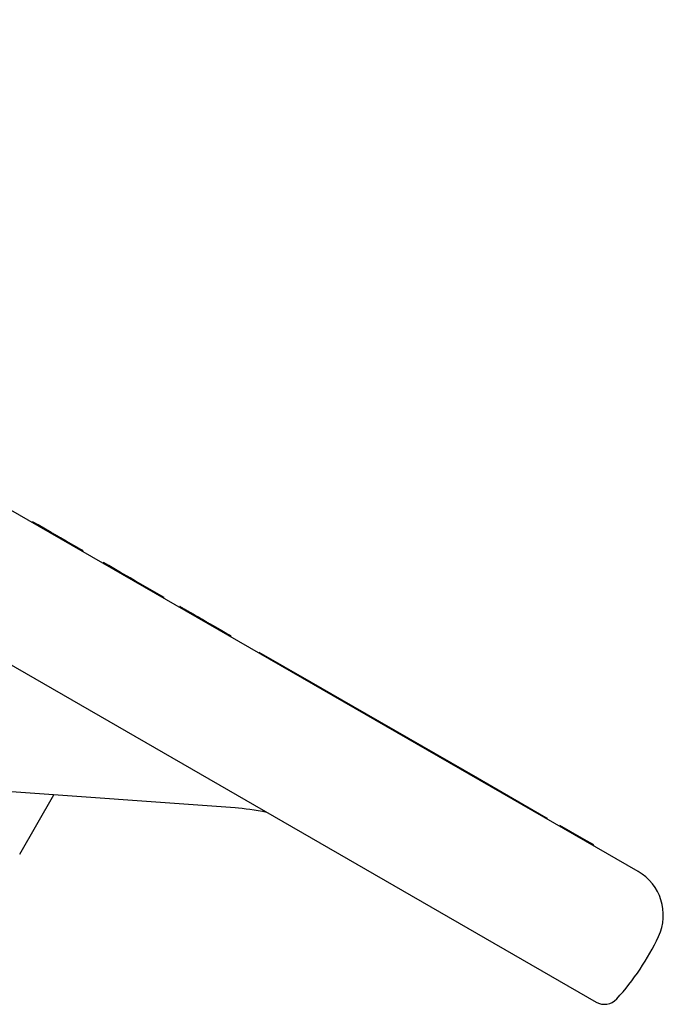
# Model space of a CAD drawing. Header units: millimetres. Extents: x 1087 to 3603, y 461 to 1487.
# Tile 11 of 19: x 1368 to 1445, y 967 to 1084. Entities that reach past the tile are written whole.
import ezdxf

# ---------------------------------------------------------------- set-up
doc = ezdxf.new("R2010")
doc.units = ezdxf.units.MM
doc.layers.add('DETAIL', color=2, linetype='Continuous')

msp = doc.modelspace()

# ---------------------------------------------------------------- linework, layer by layer
at = {"layer": 'DETAIL'}
for p, q in [((1233.79, 1084.06), (1437.17, 966.91)), ((1442.18, 982.49), (1296.08, 1066.64)), ((1369.93, 1024.1), (1369.98, 1024.19)), ((1370.66, 1023.8), (1369.98, 1024.19)), ((1370.61, 1023.71), (1370.66, 1023.8)), ((1372.2, 1022.91), (1370.66, 1023.8)), ((1373.29, 1022.17), (1373.34, 1022.26)), ((1374.01, 1021.87), (1373.34, 1022.26)), ((1373.96, 1021.78), (1374.01, 1021.87)), ((1375.56, 1020.98), (1374.01, 1021.87)), ((1375.98, 1020.61), (1376.03, 1020.7)), ((1378.38, 1019.24), (1378.43, 1019.32)), ((1379.08, 1018.95), (1378.43, 1019.32)), ((1379.03, 1018.86), (1379.08, 1018.95)), ((1380.48, 1018.14), (1379.08, 1018.95)), ((1380.43, 1018.06), (1380.48, 1018.14)), ((1381.63, 1017.48), (1380.48, 1018.14)), ((1381.58, 1017.39), (1381.63, 1017.48)), ((1382.28, 1017.11), (1381.63, 1017.48)), ((1382.23, 1017.02), (1382.28, 1017.11)), ((1385.69, 1015.14), (1382.28, 1017.11)), ((1385.64, 1015.06), (1385.69, 1015.14)), ((1387.51, 1013.98), (1387.56, 1014.06)), ((1391.59, 1011.62), (1391.64, 1011.71)), ((1392.5, 1011.1), (1392.55, 1011.19)), ((1393.17, 1010.83), (1392.55, 1011.19)), ((1393.12, 1010.74), (1393.17, 1010.83)), ((1393.63, 1010.45), (1393.68, 1010.54)), ((1396.93, 1008.55), (1396.98, 1008.63)), ((1396.98, 1008.63), (1403.19, 1005.06)), ((1403.14, 1004.97), (1403.19, 1005.06)), ((1403.19, 1005.06), (1408.17, 1002.19)), ((1408.12, 1002.11), (1408.17, 1002.19)), ((1408.17, 1002.19), (1423.04, 993.63)), ((1422.99, 993.54), (1423.04, 993.63)), ((1423.04, 993.63), (1430.91, 989.09)), ((1394.13, 990.06), (1365.4, 992.12)), ((1368.46, 984.56), (1372.52, 991.61)), ((1430.86, 989), (1430.91, 989.09)), ((1430.91, 989.09), (1431.35, 988.84)), ((1431.3, 988.75), (1431.35, 988.84)), ((1432.8, 987.89), (1432.85, 987.97)), ((1435.76, 986.3), (1432.85, 987.97)), ((1435.71, 986.21), (1435.76, 986.3)), ((1436.91, 985.64), (1435.76, 986.3)), ((1436.86, 985.55), (1436.91, 985.64))]:
    msp.add_line(p, q, dxfattribs=at)
at = {"layer": 'DETAIL', "flags": 128}
for points in [[(1373.34, 1022.26), (1373.29, 1022.28), (1373.24, 1022.31), (1373.19, 1022.34), (1373.14, 1022.37), (1373.1, 1022.39), (1373.05, 1022.42), (1373, 1022.45), (1372.95, 1022.48), (1372.91, 1022.5), (1372.86, 1022.53), (1372.81, 1022.56), (1372.77, 1022.58), (1372.72, 1022.61), (1372.67, 1022.64), (1372.62, 1022.67), (1372.58, 1022.69), (1372.53, 1022.72), (1372.48, 1022.75), (1372.43, 1022.78), (1372.39, 1022.8), (1372.34, 1022.83), (1372.29, 1022.86), (1372.24, 1022.89), (1372.2, 1022.91)], [(1376.03, 1020.7), (1376.03, 1020.7), (1376.03, 1020.7), (1376.03, 1020.71), (1376.02, 1020.71), (1376.01, 1020.71), (1376, 1020.72), (1375.99, 1020.73), (1375.98, 1020.73), (1375.97, 1020.74), (1375.95, 1020.75), (1375.93, 1020.76), (1375.91, 1020.77), (1375.89, 1020.78), (1375.87, 1020.8), (1375.85, 1020.81), (1375.82, 1020.82), (1375.79, 1020.84), (1375.76, 1020.86), (1375.73, 1020.87), (1375.7, 1020.89), (1375.67, 1020.91), (1375.63, 1020.93), (1375.59, 1020.96), (1375.56, 1020.98)], [(1388.51, 1013.51), (1388.44, 1013.56), (1388.37, 1013.6), (1388.3, 1013.64), (1388.23, 1013.68), (1388.17, 1013.71), (1388.11, 1013.75), (1388.05, 1013.78), (1388, 1013.81), (1387.95, 1013.84), (1387.9, 1013.87), (1387.85, 1013.89), (1387.81, 1013.92), (1387.77, 1013.94), (1387.73, 1013.96), (1387.7, 1013.98), (1387.67, 1014), (1387.64, 1014.01), (1387.62, 1014.03), (1387.6, 1014.04), (1387.59, 1014.05), (1387.57, 1014.05), (1387.57, 1014.06), (1387.56, 1014.06), (1387.56, 1014.06)], [(1391.28, 1011.92), (1391.2, 1011.97), (1391.11, 1012.02), (1391.02, 1012.07), (1390.92, 1012.12), (1390.82, 1012.18), (1390.72, 1012.24), (1390.61, 1012.31), (1390.49, 1012.37), (1390.38, 1012.44), (1390.26, 1012.51), (1390.14, 1012.58), (1390.01, 1012.65), (1389.89, 1012.72), (1389.76, 1012.79), (1389.63, 1012.87), (1389.5, 1012.94), (1389.37, 1013.02), (1389.25, 1013.09), (1389.12, 1013.16), (1388.99, 1013.24), (1388.87, 1013.31), (1388.75, 1013.38), (1388.63, 1013.45), (1388.51, 1013.51)], [(1391.64, 1011.71), (1391.64, 1011.71), (1391.64, 1011.71), (1391.64, 1011.71), (1391.63, 1011.72), (1391.63, 1011.72), (1391.62, 1011.73), (1391.61, 1011.73), (1391.6, 1011.74), (1391.59, 1011.74), (1391.58, 1011.75), (1391.56, 1011.76), (1391.55, 1011.77), (1391.53, 1011.77), (1391.51, 1011.78), (1391.5, 1011.8), (1391.48, 1011.81), (1391.46, 1011.82), (1391.43, 1011.83), (1391.41, 1011.84), (1391.39, 1011.86), (1391.36, 1011.87), (1391.33, 1011.89), (1391.31, 1011.91), (1391.28, 1011.92)], [(1392.13, 1011.43), (1392.11, 1011.44), (1392.09, 1011.45), (1392.07, 1011.47), (1392.05, 1011.48), (1392.03, 1011.49), (1392.01, 1011.5), (1391.99, 1011.51), (1391.97, 1011.52), (1391.95, 1011.54), (1391.93, 1011.55), (1391.91, 1011.56), (1391.89, 1011.57), (1391.87, 1011.58), (1391.85, 1011.59), (1391.83, 1011.61), (1391.81, 1011.62), (1391.79, 1011.63), (1391.77, 1011.64), (1391.75, 1011.65), (1391.73, 1011.66), (1391.7, 1011.68), (1391.68, 1011.69), (1391.66, 1011.7), (1391.64, 1011.71)], [(1392.55, 1011.19), (1392.53, 1011.2), (1392.52, 1011.21), (1392.51, 1011.21), (1392.49, 1011.22), (1392.47, 1011.23), (1392.46, 1011.24), (1392.44, 1011.25), (1392.43, 1011.26), (1392.41, 1011.27), (1392.39, 1011.28), (1392.38, 1011.29), (1392.36, 1011.3), (1392.34, 1011.31), (1392.32, 1011.32), (1392.31, 1011.33), (1392.29, 1011.34), (1392.27, 1011.35), (1392.25, 1011.36), (1392.23, 1011.37), (1392.21, 1011.38), (1392.19, 1011.4), (1392.17, 1011.41), (1392.15, 1011.42), (1392.13, 1011.43)], [(1393.68, 1010.54), (1393.68, 1010.54), (1393.67, 1010.54), (1393.67, 1010.54), (1393.66, 1010.55), (1393.66, 1010.55), (1393.65, 1010.56), (1393.63, 1010.56), (1393.62, 1010.57), (1393.6, 1010.58), (1393.59, 1010.59), (1393.57, 1010.6), (1393.55, 1010.61), (1393.53, 1010.63), (1393.5, 1010.64), (1393.48, 1010.65), (1393.45, 1010.67), (1393.42, 1010.69), (1393.39, 1010.7), (1393.36, 1010.72), (1393.33, 1010.74), (1393.29, 1010.76), (1393.25, 1010.78), (1393.21, 1010.81), (1393.17, 1010.83)], [(1397.92, 989.52), (1397.4, 989.62), (1396.89, 989.71), (1396.4, 989.79), (1395.91, 989.86), (1395.44, 989.92), (1394.98, 989.98), (1394.54, 990.02), (1394.13, 990.06)]]:
    msp.add_lwpolyline(points, dxfattribs=at)
at = {"layer": 'DETAIL'}
for centre, radius, start, end in [((1439.18, 977.29), 6, 334.8375, 60.0573), ((1417.46, 987.49), 30, 317.6837, 334.8375), ((1438.16, 968.64), 2, 240.0573, 317.6837)]:
    msp.add_arc(centre, radius, start, end, dxfattribs=at)

doc.saveas('drawing.dxf')
